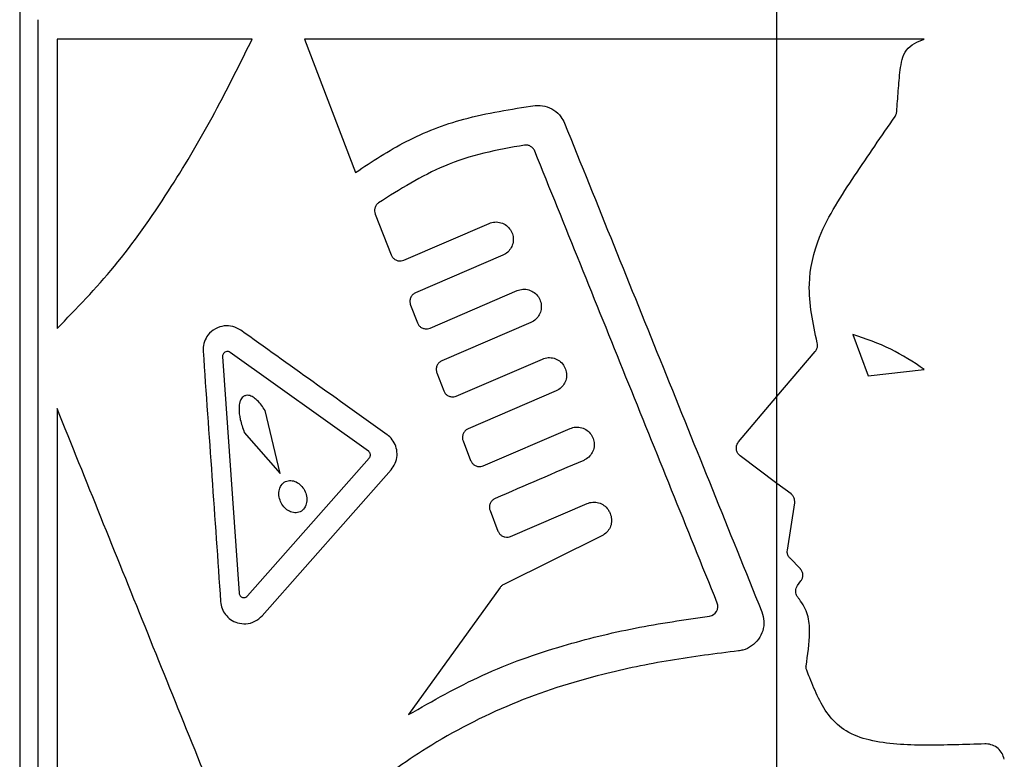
# Model space of a CAD drawing. Header units: millimetres. Extents: x 51 to 2966, y 67 to 3970.
# Tile 20 of 85: x 2182 to 2233, y 1675 to 1713. Entities that reach past the tile are written whole.
import ezdxf

# ---------------------------------------------------------------- set-up
doc = ezdxf.new("R2010")
doc.units = ezdxf.units.MM

msp = doc.modelspace()

# ---------------------------------------------------------------- linework, layer by layer
at = {"color": 7, "linetype": 'Continuous', "lineweight": 25}
for p, q in [((2181.562, 1769.915), (2181.562, 1491.361)), ((2221.345, 1713.353), (2221.345, 1715.556)), ((2182.509, 1713.353), (2182.509, 1668.903)), ((2221.345, 1712.337), (2221.345, 1713.353)), ((2183.525, 1712.337), (2183.525, 1697.137)), ((2196.525, 1712.337), (2199.212, 1705.335)), ((2221.345, 1693.564), (2221.345, 1712.337)), ((2200.243, 1703.152), (2201.073, 1701.008)), ((2201.737, 1700.729), (2206.221, 1702.658)), ((2206.941, 1700.983), (2202.362, 1699.014)), ((2203.119, 1697.162), (2207.691, 1699.128)), ((2202.093, 1698.374), (2202.455, 1697.441)), ((2208.411, 1697.454), (2203.744, 1695.446)), ((2225.334, 1696.822), (2226.141, 1694.652)), ((2192.222, 1695.665), (2193.09, 1683.248)), ((2199.881, 1690.705), (2192.616, 1695.886)), ((2221.345, 1693.564), (2223.357, 1695.939)), ((2204.5, 1693.595), (2209.02, 1695.539)), ((2203.475, 1694.807), (2203.836, 1693.873)), ((2226.141, 1694.652), (2229.082, 1694.993)), ((2209.74, 1693.864), (2205.125, 1691.879)), ((2219.33, 1691.183), (2221.345, 1693.564)), ((2221.345, 1689.01), (2221.345, 1693.564)), ((2183.525, 1692.937), (2183.525, 1669.919)), ((2195.253, 1689.524), (2194.455, 1692.832)), ((2193.363, 1691.689), (2195.253, 1689.524)), ((2205.917, 1689.934), (2210.473, 1691.893)), ((2204.856, 1691.239), (2205.254, 1690.213)), ((2221.345, 1689.01), (2219.411, 1690.46)), ((2193.527, 1683.1), (2199.923, 1690.336)), ((2194.303, 1682.06), (2201.074, 1689.719)), ((2222.083, 1688.457), (2221.345, 1689.01)), ((2221.345, 1669.919), (2221.345, 1689.01)), ((2207.353, 1686.227), (2211.367, 1687.953)), ((2221.893, 1685.503), (2222.277, 1687.98)), ((2206.274, 1687.578), (2206.689, 1686.505)), ((2212.564, 1687.476), (2212.583, 1687.432)), ((2212.15, 1686.255), (2206.988, 1683.698)), ((2222.563, 1684.536), (2222.031, 1685.075)), ((2222.428, 1683.647), (2222.606, 1683.885)), ((2206.804, 1683.542), (2201.993, 1676.869))]:
    msp.add_line(p, q, dxfattribs=at)
for points, knots in [([(2183.525, 1697.137), (2184.547, 1698.186), (2186.619, 1700.311), (2189.318, 1704.163), (2191.72, 1708.19), (2193.088, 1710.951), (2193.775, 1712.337)], [0, 0, 0, 0, 0.258972, 0.524838, 0.76149, 1, 1, 1, 1]), ([(2193.775, 1712.337), (2191.966, 1712.337), (2188.322, 1712.337), (2185.131, 1712.337), (2183.525, 1712.337)], [0, 0, 0, 0, 0.496553, 1, 1, 1, 1]), ([(2221.345, 1712.337), (2219.272, 1712.337), (2215.099, 1712.337), (2208.823, 1712.337), (2202.547, 1712.337), (2198.542, 1712.337), (2196.525, 1712.337)], [0, 0, 0, 0, 0.241426, 0.486024, 0.741136, 1, 1, 1, 1]), ([(2227.635, 1708.518), (2227.663, 1708.885), (2227.69, 1709.252), (2227.747, 1709.985), (2227.775, 1710.352), (2227.848, 1710.898), (2227.877, 1711.079), (2227.971, 1711.434), (2228.038, 1711.61), (2228.262, 1711.906), (2228.414, 1712.016), (2228.736, 1712.194), (2228.905, 1712.266), (2229.075, 1712.337)], [0, 0, 0, 0, 0.25, 0.25, 0.5, 0.5, 0.625, 0.625, 0.75, 0.75, 0.875, 0.875, 1, 1, 1, 1]), ([(2199.212, 1705.335), (2200.079, 1705.909), (2201.838, 1707.075), (2205.022, 1708.297), (2207.379, 1708.655), (2208.643, 1708.848)], [0, 0, 0, 0, 0.310446, 0.630236, 1, 1, 1, 1]), ([(2208.643, 1708.848), (2208.815, 1708.848), (2209.16, 1708.849), (2209.639, 1708.629), (2209.996, 1708.303), (2210.13, 1708.033), (2210.187, 1707.917)], [0, 0, 0, 0, 0.269195, 0.538553, 0.803245, 1, 1, 1, 1]), ([(2223.46, 1696.385), (2223.237, 1697.409), (2222.834, 1699.262), (2223.411, 1701.764), (2224.395, 1703.604), (2225.774, 1705.691), (2226.839, 1707.241), (2227.551, 1708.278)], [0, 0, 0, 0, 0.236734, 0.428691, 0.57036, 0.712481, 1, 1, 1, 1]), ([(2227.551, 1708.278), (2227.578, 1708.327), (2227.621, 1708.403), (2227.631, 1708.488), (2227.635, 1708.518)], [0, 0, 0, 0, 0.649229, 1, 1, 1, 1]), ([(2210.187, 1707.917), (2211.912, 1703.646), (2215.366, 1695.099), (2218.821, 1686.547), (2220.55, 1682.268)], [0, 0, 0, 0, 0.49967, 1, 1, 1, 1]), ([(2208.087, 1706.766), (2207.366, 1706.642), (2205.925, 1706.392), (2203.261, 1705.537), (2201.533, 1704.444), (2200.412, 1703.735)], [0, 0, 0, 0, 0.259592, 0.519261, 1, 1, 1, 1]), ([(2208.619, 1706.458), (2208.593, 1706.508), (2208.542, 1706.607), (2208.409, 1706.712), (2208.252, 1706.773), (2208.142, 1706.769), (2208.087, 1706.766)], [0, 0, 0, 0, 0.248015, 0.495874, 0.74827, 1, 1, 1, 1]), ([(2218.207, 1682.728), (2216.609, 1686.683), (2213.411, 1694.598), (2210.217, 1702.503), (2208.619, 1706.458)], [0, 0, 0, 0, 0.4997163, 1, 1, 1, 1]), ([(2200.412, 1703.735), (2200.37, 1703.697), (2200.287, 1703.622), (2200.218, 1703.464), (2200.2, 1703.299), (2200.229, 1703.199), (2200.243, 1703.152)], [0, 0, 0, 0, 0.264933, 0.530535, 0.780667, 1, 1, 1, 1]), ([(2206.221, 1702.658), (2206.323, 1702.69), (2206.526, 1702.754), (2206.85, 1702.71), (2207.138, 1702.565), (2207.357, 1702.331), (2207.482, 1702.044), (2207.505, 1701.739), (2207.43, 1701.446), (2207.264, 1701.193), (2207.083, 1701.049), (2206.967, 1700.995), (2206.941, 1700.983)], [0, 0, 0, 0, 0.113671, 0.227359, 0.340132, 0.449537, 0.555016, 0.657747, 0.75974, 0.86309, 0.969355, 1, 1, 1, 1]), ([(2201.073, 1701.008), (2201.098, 1700.959), (2201.148, 1700.86), (2201.277, 1700.754), (2201.432, 1700.691), (2201.594, 1700.681), (2201.693, 1700.715), (2201.737, 1700.729)], [0, 0, 0, 0, 0.197815, 0.395191, 0.602429, 0.823191, 1, 1, 1, 1]), ([(2202.362, 1699.014), (2202.312, 1698.986), (2202.211, 1698.93), (2202.105, 1698.786), (2202.055, 1698.62), (2202.059, 1698.477), (2202.085, 1698.4), (2202.093, 1698.374)], [0, 0, 0, 0, 0.232373, 0.465205, 0.68674, 0.89479, 1, 1, 1, 1]), ([(2207.691, 1699.128), (2207.792, 1699.16), (2207.994, 1699.224), (2208.316, 1699.182), (2208.603, 1699.04), (2208.823, 1698.809), (2208.95, 1698.524), (2208.976, 1698.218), (2208.903, 1697.922), (2208.738, 1697.667), (2208.555, 1697.521), (2208.438, 1697.466), (2208.411, 1697.454)], [0, 0, 0, 0, 0.112453, 0.224922, 0.33658, 0.445466, 0.551231, 0.65482, 0.757879, 0.862064, 0.968615, 1, 1, 1, 1]), ([(2193.173, 1697.049), (2193.035, 1697.125), (2192.76, 1697.278), (2192.289, 1697.298), (2191.83, 1697.157), (2191.467, 1696.852), (2191.251, 1696.463), (2191.191, 1696.153), (2191.198, 1695.98), (2191.2, 1695.944)], [0, 0, 0, 0, 0.168157, 0.335771, 0.519114, 0.702508, 0.833582, 0.965258, 1, 1, 1, 1]), ([(2202.455, 1697.441), (2202.48, 1697.391), (2202.53, 1697.292), (2202.659, 1697.186), (2202.814, 1697.123), (2202.976, 1697.114), (2203.075, 1697.147), (2203.119, 1697.162)], [0, 0, 0, 0, 0.1992181, 0.3981454, 0.6055086, 0.8246047, 1, 1, 1, 1]), ([(2200.863, 1691.565), (2199.559, 1692.495), (2196.944, 1694.36), (2194.432, 1696.151), (2193.173, 1697.049)], [0, 0, 0, 0, 0.498806, 1, 1, 1, 1]), ([(2229.082, 1694.993), (2228.508, 1695.374), (2227.342, 1696.147), (2226.01, 1696.595), (2225.334, 1696.822)], [0, 0, 0, 0, 0.492277, 1, 1, 1, 1]), ([(2223.357, 1695.939), (2223.389, 1695.986), (2223.453, 1696.078), (2223.485, 1696.239), (2223.468, 1696.34), (2223.46, 1696.385)], [0, 0, 0, 0, 0.35418, 0.708282, 1, 1, 1, 1]), ([(2192.616, 1695.886), (2192.589, 1695.901), (2192.533, 1695.932), (2192.438, 1695.936), (2192.346, 1695.906), (2192.274, 1695.844), (2192.231, 1695.766), (2192.22, 1695.705), (2192.222, 1695.671), (2192.222, 1695.665)], [0, 0, 0, 0, 0.170385, 0.340288, 0.524701, 0.706256, 0.837141, 0.968582, 1, 1, 1, 1]), ([(2209.02, 1695.539), (2209.12, 1695.57), (2209.321, 1695.634), (2209.642, 1695.592), (2209.927, 1695.453), (2210.148, 1695.225), (2210.277, 1694.941), (2210.306, 1694.634), (2210.234, 1694.337), (2210.069, 1694.08), (2209.886, 1693.932), (2209.767, 1693.877), (2209.74, 1693.864)], [0, 0, 0, 0, 0.111477, 0.222969, 0.333725, 0.442198, 0.548175, 0.652462, 0.756382, 0.861249, 0.968042, 1, 1, 1, 1]), ([(2203.744, 1695.446), (2203.693, 1695.419), (2203.592, 1695.363), (2203.487, 1695.219), (2203.436, 1695.054), (2203.44, 1694.911), (2203.466, 1694.833), (2203.475, 1694.807)], [0, 0, 0, 0, 0.230619, 0.461612, 0.683191, 0.893137, 1, 1, 1, 1]), ([(2194.455, 1692.832), (2194.329, 1693.023), (2194.149, 1693.294), (2193.835, 1693.545), (2193.623, 1693.636), (2193.438, 1693.634), (2193.307, 1693.573), (2193.197, 1693.454), (2193.109, 1693.252), (2193.063, 1692.874), (2193.138, 1692.323), (2193.284, 1691.911), (2193.363, 1691.689)], [0, 0, 0, 0, 0.194518, 0.276224, 0.358656, 0.404394, 0.450429, 0.491507, 0.547296, 0.635345, 0.802851, 1, 1, 1, 1]), ([(2203.836, 1693.873), (2203.861, 1693.824), (2203.911, 1693.725), (2204.041, 1693.618), (2204.197, 1693.556), (2204.358, 1693.547), (2204.456, 1693.58), (2204.5, 1693.595)], [0, 0, 0, 0, 0.2005866, 0.4008869, 0.6084087, 0.8259692, 1, 1, 1, 1]), ([(2192.825, 1669.919), (2191.26, 1673.793), (2188.124, 1681.554), (2185.06, 1689.139), (2183.525, 1692.937)], [0, 0, 0, 0, 0.499157, 1, 1, 1, 1]), ([(2201.074, 1689.719), (2201.154, 1689.829), (2201.314, 1690.048), (2201.406, 1690.458), (2201.368, 1690.866), (2201.206, 1691.233), (2201.013, 1691.453), (2200.887, 1691.547), (2200.863, 1691.565)], [0, 0, 0, 0, 0.196607, 0.39358, 0.582672, 0.767409, 0.955832, 1, 1, 1, 1]), ([(2205.125, 1691.879), (2205.075, 1691.851), (2204.974, 1691.796), (2204.869, 1691.653), (2204.818, 1691.488), (2204.821, 1691.344), (2204.847, 1691.266), (2204.856, 1691.239)], [0, 0, 0, 0, 0.229029, 0.458382, 0.679932, 0.891615, 1, 1, 1, 1]), ([(2210.473, 1691.893), (2210.573, 1691.925), (2210.773, 1691.988), (2211.091, 1691.948), (2211.376, 1691.81), (2211.597, 1691.585), (2211.728, 1691.302), (2211.759, 1690.995), (2211.688, 1690.696), (2211.524, 1690.437), (2211.34, 1690.287), (2211.221, 1690.231), (2211.193, 1690.218)], [0, 0, 0, 0, 0.1105283, 0.2210711, 0.3309635, 0.4390526, 0.5452391, 0.6501975, 0.7549467, 0.8604757, 0.9674958, 1, 1, 1, 1]), ([(2219.411, 1690.46), (2219.37, 1690.498), (2219.286, 1690.574), (2219.218, 1690.733), (2219.204, 1690.902), (2219.242, 1691.061), (2219.302, 1691.145), (2219.33, 1691.183)], [0, 0, 0, 0, 0.206612, 0.413212, 0.619854, 0.826688, 1, 1, 1, 1]), ([(2199.923, 1690.336), (2199.939, 1690.357), (2199.971, 1690.401), (2199.99, 1690.483), (2199.983, 1690.564), (2199.951, 1690.637), (2199.912, 1690.681), (2199.887, 1690.701), (2199.881, 1690.705)], [0, 0, 0, 0, 0.196027, 0.392532, 0.579827, 0.762179, 0.949084, 1, 1, 1, 1]), ([(2205.254, 1690.213), (2205.279, 1690.163), (2205.329, 1690.064), (2205.459, 1689.956), (2205.615, 1689.895), (2205.776, 1689.886), (2205.874, 1689.919), (2205.917, 1689.934)], [0, 0, 0, 0, 0.201883, 0.403511, 0.611199, 0.827363, 1, 1, 1, 1]), ([(2196.295, 1687.522), (2196.384, 1687.565), (2196.462, 1687.634), (2196.578, 1687.805), (2196.617, 1687.907), (2196.669, 1688.229), (2196.622, 1688.457), (2196.423, 1688.837), (2196.271, 1688.993), (2196.003, 1689.127), (2195.907, 1689.154), (2195.713, 1689.164), (2195.616, 1689.146), (2195.441, 1689.06), (2195.363, 1688.992), (2195.247, 1688.821), (2195.208, 1688.718), (2195.156, 1688.398), (2195.203, 1688.17), (2195.401, 1687.791), (2195.552, 1687.635), (2195.818, 1687.501), (2195.914, 1687.473), (2196.108, 1687.462), (2196.206, 1687.479), (2196.295, 1687.522)], [0, 0, 0, 0, 0.0625, 0.0625, 0.125, 0.125, 0.25, 0.25, 0.375, 0.375, 0.4375, 0.4375, 0.5, 0.5, 0.5625, 0.5625, 0.625, 0.625, 0.75, 0.75, 0.875, 0.875, 0.9375, 0.9375, 1, 1, 1, 1]), ([(2222.277, 1687.98), (2222.28, 1688.036), (2222.286, 1688.149), (2222.224, 1688.31), (2222.145, 1688.408), (2222.092, 1688.45), (2222.083, 1688.457)], [0, 0, 0, 0, 0.312153, 0.624295, 0.936525, 1, 1, 1, 1]), ([(2206.542, 1688.218), (2206.492, 1688.191), (2206.392, 1688.135), (2206.287, 1687.993), (2206.235, 1687.829), (2206.239, 1687.685), (2206.265, 1687.605), (2206.274, 1687.578)], [0, 0, 0, 0, 0.2275866, 0.4554231, 0.6769668, 0.8902021, 1, 1, 1, 1]), ([(2211.367, 1687.953), (2211.466, 1687.984), (2211.666, 1688.047), (2211.983, 1688.008), (2212.267, 1687.871), (2212.462, 1687.678), (2212.536, 1687.53), (2212.564, 1687.476)], [0, 0, 0, 0, 0.219482, 0.438995, 0.657313, 0.872541, 1, 1, 1, 1]), ([(2212.583, 1687.432), (2212.614, 1687.335), (2212.676, 1687.141), (2212.642, 1686.832), (2212.515, 1686.553), (2212.336, 1686.36), (2212.199, 1686.283), (2212.15, 1686.255)], [0, 0, 0, 0, 0.2184315, 0.4368386, 0.6558716, 0.8770993, 1, 1, 1, 1]), ([(2206.689, 1686.505), (2206.714, 1686.456), (2206.764, 1686.356), (2206.896, 1686.249), (2207.052, 1686.187), (2207.213, 1686.179), (2207.31, 1686.212), (2207.353, 1686.227)], [0, 0, 0, 0, 0.203081, 0.405966, 0.613838, 0.828724, 1, 1, 1, 1]), ([(2222.031, 1685.075), (2221.995, 1685.119), (2221.925, 1685.207), (2221.882, 1685.362), (2221.89, 1685.46), (2221.893, 1685.503)], [0, 0, 0, 0, 0.362106, 0.72421, 1, 1, 1, 1]), ([(2222.606, 1683.885), (2222.636, 1683.933), (2222.694, 1684.03), (2222.715, 1684.201), (2222.682, 1684.368), (2222.617, 1684.478), (2222.571, 1684.527), (2222.563, 1684.536)], [0, 0, 0, 0, 0.237134, 0.474257, 0.711514, 0.948989, 1, 1, 1, 1]), ([(2193.09, 1683.248), (2193.094, 1683.223), (2193.102, 1683.173), (2193.141, 1683.108), (2193.197, 1683.055), (2193.271, 1683.02), (2193.359, 1683.011), (2193.452, 1683.033), (2193.502, 1683.078), (2193.527, 1683.1)], [0, 0, 0, 0, 0.117196, 0.2341025, 0.3578764, 0.4987034, 0.6588534, 0.8330004, 1, 1, 1, 1]), ([(2206.988, 1683.698), (2206.939, 1683.668), (2206.869, 1683.626), (2206.819, 1683.561), (2206.804, 1683.542)], [0, 0, 0, 0, 0.703798, 1, 1, 1, 1]), ([(2222.436, 1683.037), (2222.405, 1683.085), (2222.344, 1683.18), (2222.32, 1683.351), (2222.345, 1683.514), (2222.402, 1683.605), (2222.428, 1683.647)], [0, 0, 0, 0, 0.257316, 0.514632, 0.771899, 1, 1, 1, 1]), ([(2192.119, 1682.8), (2192.139, 1682.676), (2192.179, 1682.427), (2192.371, 1682.103), (2192.647, 1681.84), (2193.018, 1681.662), (2193.462, 1681.614), (2193.93, 1681.726), (2194.181, 1681.951), (2194.303, 1682.06)], [0, 0, 0, 0, 0.116455, 0.232613, 0.356255, 0.498235, 0.660073, 0.8348, 1, 1, 1, 1]), ([(2217.808, 1682.045), (2217.96, 1682.065), (2218.098, 1682.157), (2218.251, 1682.419), (2218.264, 1682.585), (2218.207, 1682.728)], [0, 0, 0, 0, 0.5, 0.5, 1, 1, 1, 1]), ([(2222.872, 1679.414), (2222.965, 1680.005), (2223.105, 1680.898), (2223.02, 1682.13), (2222.681, 1682.72), (2222.465, 1683), (2222.436, 1683.037)], [0, 0, 0, 0, 0.475027, 0.71825, 0.962298, 1, 1, 1, 1]), ([(2220.55, 1682.268), (2220.597, 1682.106), (2220.693, 1681.78), (2220.621, 1681.267), (2220.396, 1680.807), (2220.028, 1680.45), (2219.647, 1680.267), (2219.405, 1680.228), (2219.329, 1680.216)], [0, 0, 0, 0, 0.183233, 0.366465, 0.549767, 0.733103, 0.916458, 1, 1, 1, 1]), ([(2201.993, 1676.869), (2203.269, 1677.596), (2205.822, 1679.052), (2209.871, 1680.484), (2213.883, 1681.469), (2216.495, 1681.852), (2217.808, 1682.045)], [0, 0, 0, 0, 0.269026, 0.538111, 0.767736, 1, 1, 1, 1]), ([(2219.329, 1680.216), (2218.13, 1680.064), (2215.723, 1679.758), (2211.706, 1678.931), (2207.326, 1677.535), (2203.121, 1675.346), (2199.517, 1672.743), (2197.526, 1670.864), (2196.525, 1669.919)], [0, 0, 0, 0, 0.1372122, 0.2755381, 0.4690885, 0.6682731, 0.8330948, 1, 1, 1, 1]), ([(2222.906, 1679.195), (2222.89, 1679.249), (2222.868, 1679.321), (2222.871, 1679.396), (2222.872, 1679.414)], [0, 0, 0, 0, 0.753887, 1, 1, 1, 1]), ([(2232.269, 1675.328), (2231.221, 1675.296), (2229.207, 1675.234), (2226.714, 1675.319), (2224.987, 1675.908), (2223.797, 1677.003), (2223.298, 1678.219), (2222.959, 1679.063), (2222.906, 1679.195)], [0, 0, 0, 0, 0.282717, 0.543343, 0.659669, 0.758439, 0.962294, 1, 1, 1, 1]), ([(2233.289, 1674.523), (2233.256, 1674.631), (2233.191, 1674.847), (2232.967, 1675.105), (2232.675, 1675.28), (2232.427, 1675.331), (2232.291, 1675.329), (2232.269, 1675.328)], [0, 0, 0, 0, 0.235055, 0.469951, 0.70896, 0.952626, 1, 1, 1, 1])]:
    msp.add_open_spline(points, degree=3, knots=knots, dxfattribs=at)
for points in [[(2229.075, 1712.337), (2226.511, 1712.337), (2223.935, 1712.337), (2221.345, 1712.337)], [(2191.2, 1695.944), (2191.506, 1691.563), (2191.813, 1687.182), (2192.119, 1682.8)], [(2211.193, 1690.218), (2209.628, 1689.546), (2208.078, 1688.879), (2206.542, 1688.218)]]:
    msp.add_open_spline(points, degree=3, dxfattribs=at)

doc.saveas('drawing.dxf')
